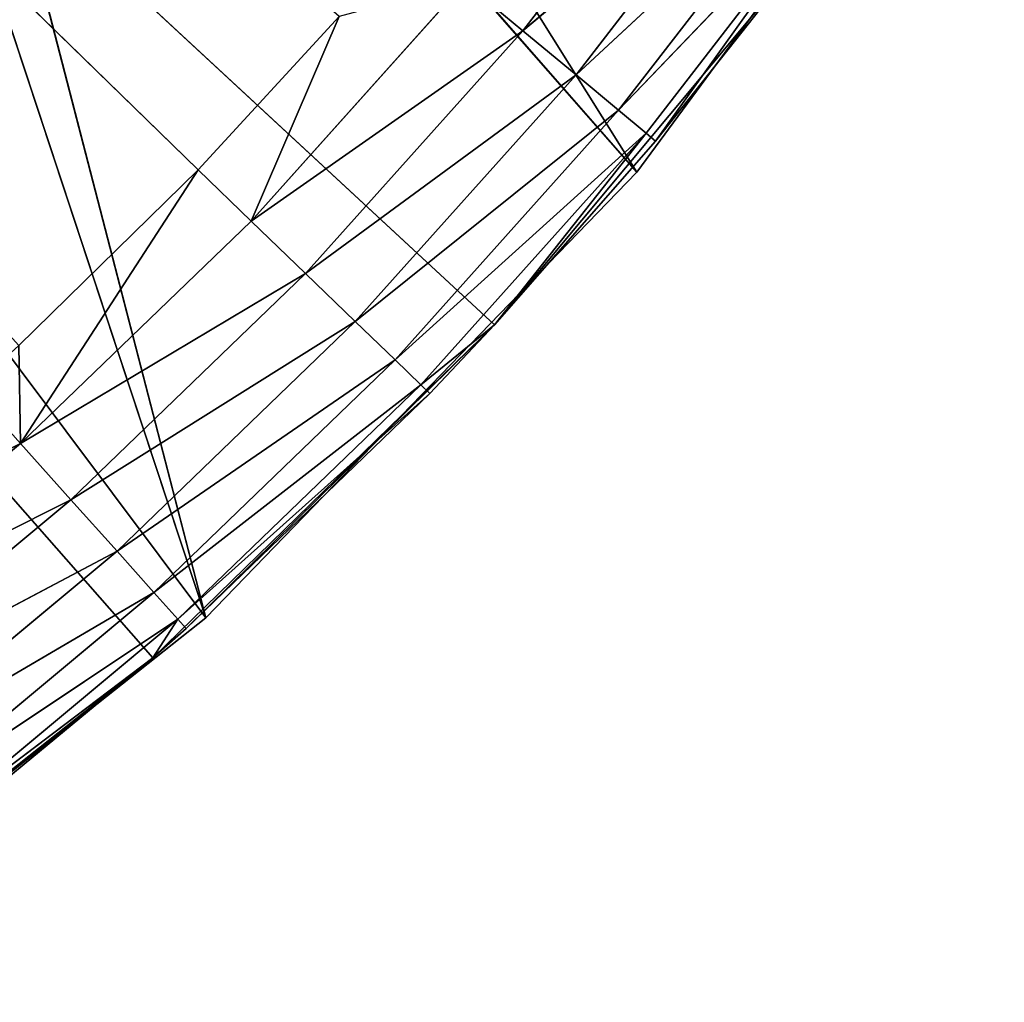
# Model space of a CAD drawing. Extents: x 0 to 20, y -20 to 0.
# Tile 122 of 250: x 16.3 to 18.4, y -18.2 to -16.1. Entities that reach past the tile are written whole.
import ezdxf

# ---------------------------------------------------------------- set-up
doc = ezdxf.new("R2010")
doc.units = 0
doc.header["$LTSCALE"] = 25.4
doc.layers.get('0').update_dxf_attribs({"color": 13, "linetype": 'CONTINUOUS'})

# ---------------------------------------------------------------- blocks, each defined once
blk = doc.blocks.new('BULB-LED-G9-LENS-9173_STL')
at = {"color": 7}
for p, q in [((16.3085, 52.7852, 17.0407), (15.6807, 52.7474, 17.3567)), ((16.3085, 52.7852, 17.0407), (15.6807, 52.7474, 17.3567)), ((16.417, 52.7697, 17.1618), (15.7778, 52.7852, 17.4825)), ((16.417, 52.7697, 17.1618), (15.7778, 52.7852, 17.4825)), ((16.3085, 52.7852, 17.0407), (15.7778, 52.7852, 17.4825)), ((16.3085, 52.7852, 17.0407), (15.7778, 52.7852, 17.4825)), ((16.2025, 52.7474, 16.9224), (16.3085, 52.7852, 17.0407)), ((16.2025, 52.7474, 16.9224), (16.3085, 52.7852, 17.0407)), ((16.3085, 52.7852, 17.0407), (16.3047, 52.7474, 16.8295)), ((16.3085, 52.7852, 17.0407), (16.3047, 52.7474, 16.8295)), ((16.3085, 52.7852, 17.0407), (16.6913, 52.7474, 16.4512)), ((16.3085, 52.7852, 17.0407), (16.6913, 52.7474, 16.4512)), ((16.3085, 52.7852, 17.0407), (16.8056, 52.7852, 16.5615)), ((16.3085, 52.7852, 17.0407), (16.8056, 52.7852, 16.5615)), ((16.3085, 52.7852, 17.0407), (16.9227, 52.7697, 16.6743)), ((16.3085, 52.7852, 17.0407), (16.9227, 52.7697, 16.6743)), ((16.3085, 52.7852, 17.0407), (16.417, 52.7697, 17.1618)), ((16.3085, 52.7852, 17.0407), (16.417, 52.7697, 17.1618)), ((16.6913, 52.7474, 16.4512), (16.8056, 52.7852, 16.5615)), ((16.6913, 52.7474, 16.4512), (16.8056, 52.7852, 16.5615)), ((17.3914, 52.7697, 16.1512), (16.8056, 52.7852, 16.5615)), ((16.8056, 52.7852, 16.5615), (16.9227, 52.7697, 16.6743)), ((17.3914, 52.7697, 16.1512), (16.8056, 52.7852, 16.5615)), ((17.2664, 52.7852, 16.0472), (16.8056, 52.7852, 16.5615)), ((17.2664, 52.7852, 16.0472), (16.8056, 52.7852, 16.5615)), ((16.9949, 52.7474, 16.1207), (16.8056, 52.7852, 16.5615)), ((16.9949, 52.7474, 16.1207), (16.8056, 52.7852, 16.5615)), ((16.8056, 52.7852, 16.5615), (16.9227, 52.7697, 16.6743)), ((17.2664, 52.7852, 16.0472), (17.3914, 52.7697, 16.1512)), ((17.2664, 52.7852, 16.0472), (17.3914, 52.7697, 16.1512)), ((16.5164, 52.7027, 17.2727), (15.8771, 52.7697, 17.6111)), ((16.5164, 52.7027, 17.2727), (15.8771, 52.7697, 17.6111)), ((16.417, 52.7697, 17.1618), (15.8771, 52.7697, 17.6111)), ((16.417, 52.7697, 17.1618), (15.8771, 52.7697, 17.6111)), ((16.417, 52.7697, 17.1618), (16.9227, 52.7697, 16.6743)), ((16.417, 52.7697, 17.1618), (16.9227, 52.7697, 16.6743)), ((16.417, 52.7697, 17.1618), (17.0299, 52.7027, 16.7776)), ((16.417, 52.7697, 17.1618), (17.0299, 52.7027, 16.7776)), ((16.417, 52.7697, 17.1618), (16.5164, 52.7027, 17.2727)), ((16.417, 52.7697, 17.1618), (16.5164, 52.7027, 17.2727)), ((17.5058, 52.7027, 16.2464), (16.9227, 52.7697, 16.6743)), ((16.9227, 52.7697, 16.6743), (17.0299, 52.7027, 16.7776)), ((17.5058, 52.7027, 16.2464), (16.9227, 52.7697, 16.6743)), ((17.3914, 52.7697, 16.1512), (16.9227, 52.7697, 16.6743)), ((17.3914, 52.7697, 16.1512), (16.9227, 52.7697, 16.6743)), ((16.9227, 52.7697, 16.6743), (17.0299, 52.7027, 16.7776)), ((17.3914, 52.7697, 16.1512), (17.8207, 52.7697, 15.5952)), ((17.3914, 52.7697, 16.1512), (17.8207, 52.7697, 15.5952)), ((17.3914, 52.7697, 16.1512), (17.9418, 52.7027, 15.6819)), ((17.3914, 52.7697, 16.1512), (17.9418, 52.7027, 15.6819)), ((17.3914, 52.7697, 16.1512), (17.5058, 52.7027, 16.2464)), ((17.3914, 52.7697, 16.1512), (17.5058, 52.7027, 16.2464)), ((16.6913, 52.7474, 16.4512), (10.6625, 49.2157, 10.5797)), ((16.6913, 52.7474, 16.4512), (10.6625, 49.2157, 10.5797)), ((16.6913, 52.7474, 16.4512), (16.3047, 52.7474, 16.8295)), ((16.6913, 52.7474, 16.4512), (16.3047, 52.7474, 16.8295)), ((16.9949, 52.7474, 16.1207), (16.6913, 52.7474, 16.4512)), ((16.9949, 52.7474, 16.1207), (16.6913, 52.7474, 16.4512)), ((16.5961, 52.5914, 17.3616), (15.9681, 52.7027, 17.729)), ((16.5961, 52.5914, 17.3616), (15.9681, 52.7027, 17.729)), ((16.5164, 52.7027, 17.2727), (15.9681, 52.7027, 17.729)), ((16.5164, 52.7027, 17.2727), (15.9681, 52.7027, 17.729)), ((16.5164, 52.7027, 17.2727), (17.0299, 52.7027, 16.7776)), ((16.5164, 52.7027, 17.2727), (17.0299, 52.7027, 16.7776)), ((16.5164, 52.7027, 17.2727), (17.1158, 52.5914, 16.8605)), ((16.5164, 52.7027, 17.2727), (17.1158, 52.5914, 16.8605)), ((16.5164, 52.7027, 17.2727), (16.5961, 52.5914, 17.3616)), ((16.5164, 52.7027, 17.2727), (16.5961, 52.5914, 17.3616)), ((17.5976, 52.5914, 16.3228), (17.0299, 52.7027, 16.7776)), ((17.0299, 52.7027, 16.7776), (17.1158, 52.5914, 16.8605)), ((17.5976, 52.5914, 16.3228), (17.0299, 52.7027, 16.7776)), ((17.5058, 52.7027, 16.2464), (17.0299, 52.7027, 16.7776)), ((17.5058, 52.7027, 16.2464), (17.0299, 52.7027, 16.7776)), ((17.0299, 52.7027, 16.7776), (17.1158, 52.5914, 16.8605)), ((17.5058, 52.7027, 16.2464), (17.9418, 52.7027, 15.6819)), ((17.5058, 52.7027, 16.2464), (17.9418, 52.7027, 15.6819)), ((17.5058, 52.7027, 16.2464), (18.0389, 52.5914, 15.7513)), ((17.5058, 52.7027, 16.2464), (18.0389, 52.5914, 15.7513)), ((17.5058, 52.7027, 16.2464), (17.5976, 52.5914, 16.3228)), ((17.5058, 52.7027, 16.2464), (17.5976, 52.5914, 16.3228)), ((16.6475, 52.4474, 17.4191), (16.0411, 52.5914, 17.8235)), ((16.6475, 52.4474, 17.4191), (16.0411, 52.5914, 17.8235)), ((16.5961, 52.5914, 17.3616), (16.0411, 52.5914, 17.8235)), ((16.5961, 52.5914, 17.3616), (16.0411, 52.5914, 17.8235)), ((16.5961, 52.5914, 17.3616), (17.1158, 52.5914, 16.8605)), ((16.5961, 52.5914, 17.3616), (17.1158, 52.5914, 16.8605)), ((16.5961, 52.5914, 17.3616), (17.1714, 52.4474, 16.9141)), ((16.5961, 52.5914, 17.3616), (17.1714, 52.4474, 16.9141)), ((16.5961, 52.5914, 17.3616), (16.6475, 52.4474, 17.4191)), ((16.5961, 52.5914, 17.3616), (16.6475, 52.4474, 17.4191)), ((17.6569, 52.4474, 16.3721), (17.1158, 52.5914, 16.8605)), ((17.1158, 52.5914, 16.8605), (17.1714, 52.4474, 16.9141)), ((17.6569, 52.4474, 16.3721), (17.1158, 52.5914, 16.8605)), ((17.5976, 52.5914, 16.3228), (17.1158, 52.5914, 16.8605)), ((17.5976, 52.5914, 16.3228), (17.1158, 52.5914, 16.8605)), ((17.1158, 52.5914, 16.8605), (17.1714, 52.4474, 16.9141)), ((17.5976, 52.5914, 16.3228), (18.0389, 52.5914, 15.7513)), ((17.5976, 52.5914, 16.3228), (18.0389, 52.5914, 15.7513)), ((17.5976, 52.5914, 16.3228), (18.1016, 52.4474, 15.7962)), ((17.5976, 52.5914, 16.3228), (18.1016, 52.4474, 15.7962)), ((17.5976, 52.5914, 16.3228), (17.6569, 52.4474, 16.3721)), ((17.5976, 52.5914, 16.3228), (17.6569, 52.4474, 16.3721)), ((16.5937, 52.2864, 17.5025), (16.0882, 52.4474, 17.8845)), ((16.5937, 52.2864, 17.5025), (16.0882, 52.4474, 17.8845)), ((16.6475, 52.4474, 17.4191), (16.0882, 52.4474, 17.8845)), ((16.6475, 52.4474, 17.4191), (16.0882, 52.4474, 17.8845)), ((16.6475, 52.4474, 17.4191), (16.5937, 52.2864, 17.5025)), ((16.6475, 52.4474, 17.4191), (16.5937, 52.2864, 17.5025)), ((16.6653, 52.2864, 17.4389), (16.6475, 52.4474, 17.4191)), ((16.6475, 52.4474, 17.4191), (17.1714, 52.4474, 16.9141)), ((16.6475, 52.4474, 17.4191), (17.1714, 52.4474, 16.9141)), ((16.6475, 52.4474, 17.4191), (17.1905, 52.2864, 16.9326)), ((16.6475, 52.4474, 17.4191), (17.1905, 52.2864, 16.9326)), ((16.6653, 52.2864, 17.4389), (16.6475, 52.4474, 17.4191)), ((17.3302, 52.2864, 16.7847), (17.1714, 52.4474, 16.9141)), ((17.1714, 52.4474, 16.9141), (17.1905, 52.2864, 16.9326)), ((17.3302, 52.2864, 16.7847), (17.1714, 52.4474, 16.9141)), ((17.6569, 52.4474, 16.3721), (17.1714, 52.4474, 16.9141)), ((17.6569, 52.4474, 16.3721), (17.1714, 52.4474, 16.9141)), ((17.1714, 52.4474, 16.9141), (17.1905, 52.2864, 16.9326)), ((17.6569, 52.4474, 16.3721), (17.3302, 52.2864, 16.7847)), ((17.6569, 52.4474, 16.3721), (17.3302, 52.2864, 16.7847)), ((17.6774, 52.2864, 16.3892), (17.6569, 52.4474, 16.3721)), ((17.6569, 52.4474, 16.3721), (18.1016, 52.4474, 15.7962)), ((17.6774, 52.2864, 16.3892), (17.6569, 52.4474, 16.3721)), ((17.6569, 52.4474, 16.3721), (18.1016, 52.4474, 15.7962)), ((17.6774, 52.2864, 16.3892), (18.1016, 52.4474, 15.7962)), ((17.6774, 52.2864, 16.3892), (18.1016, 52.4474, 15.7962)), ((16.5937, 52.2864, 17.5025), (16.1045, 52.2864, 17.9056)), ((16.1045, 52.2864, 17.9056), (16.5937, 45.0385, 17.5025)), ((16.1045, 52.2864, 17.9056), (16.5937, 45.0385, 17.5025)), ((16.5937, 52.2864, 17.5025), (16.1045, 52.2864, 17.9056)), ((16.6653, 52.2864, 17.4389), (16.5937, 45.0385, 17.5025)), ((16.6653, 52.2864, 17.4389), (16.5937, 52.2864, 17.5025)), ((16.5937, 52.2864, 17.5025), (16.5937, 45.0385, 17.5025)), ((16.6653, 52.2864, 17.4389), (16.5937, 45.0385, 17.5025)), ((16.5937, 52.2864, 17.5025), (16.5937, 45.0385, 17.5025)), ((16.6653, 52.2864, 17.4389), (16.5937, 52.2864, 17.5025)), ((17.1905, 52.2864, 16.9326), (16.6653, 52.2864, 17.4389)), ((16.6653, 52.2864, 17.4389), (17.3302, 45.0385, 16.7847)), ((16.6653, 52.2864, 17.4389), (17.3302, 45.0385, 16.7847)), ((17.1905, 52.2864, 16.9326), (16.6653, 52.2864, 17.4389)), ((17.3302, 52.2864, 16.7847), (17.1905, 52.2864, 16.9326)), ((17.1905, 52.2864, 16.9326), (17.3302, 45.0385, 16.7847)), ((17.1905, 52.2864, 16.9326), (17.3302, 45.0385, 16.7847)), ((17.3302, 52.2864, 16.7847), (17.1905, 52.2864, 16.9326)), ((17.3302, 52.2864, 16.7847), (17.3302, 45.0385, 16.7847)), ((17.3302, 45.0385, 16.7847), (17.6774, 52.2864, 16.3892)), ((17.6774, 52.2864, 16.3892), (17.3302, 52.2864, 16.7847)), ((17.3302, 45.0385, 16.7847), (17.6774, 52.2864, 16.3892)), ((17.3302, 52.2864, 16.7847), (17.3302, 45.0385, 16.7847)), ((17.6774, 52.2864, 16.3892), (17.3302, 52.2864, 16.7847)), ((17.989, 45.0385, 15.9951), (17.6774, 52.2864, 16.3892)), ((17.989, 45.0385, 15.9951), (17.6774, 52.2864, 16.3892)), ((17.989, 52.2864, 15.9951), (17.6774, 52.2864, 16.3892)), ((17.989, 52.2864, 15.9951), (17.6774, 52.2864, 16.3892)), ((17.3302, 45.0385, 16.7847), (10, 45.0385, 10)), ((17.3302, 45.0385, 16.7847), (10, 45.0385, 10)), ((16.5937, 45.0385, 17.5025), (10, 45.0385, 10)), ((16.5937, 45.0385, 17.5025), (10, 45.0385, 10)), ((16.5937, 45.0385, 17.5025), (15.7874, 45.0385, 18.1407)), ((16.5937, 45.0385, 17.5025), (15.7874, 45.0385, 18.1407)), ((17.3302, 45.0385, 16.7847), (16.5937, 45.0385, 17.5025)), ((17.3302, 45.0385, 16.7847), (16.5937, 45.0385, 17.5025)), ((17.989, 45.0385, 15.9951), (17.3302, 45.0385, 16.7847)), ((17.989, 45.0385, 15.9951), (17.3302, 45.0385, 16.7847))]:
    blk.add_line(p, q, dxfattribs=at)
at = {"color": 9}
for p, q in [((16.7078, 45.012, 17.4165), (15.2007, 45.012, 15.4039)), ((16.7078, 45.012, 17.4165), (15.2007, 45.012, 15.4039)), ((16.7078, 45.012, 17.4165), (15.6595, 45.012, 18.2444)), ((15.6595, 45.012, 18.2444), (16.7078, 18.012, 17.4165)), ((15.6595, 45.012, 18.2444), (16.7078, 18.012, 17.4165)), ((16.7078, 45.012, 17.4165), (15.6595, 45.012, 18.2444)), ((16.7078, 45.012, 17.4165), (15.9647, 45.012, 14.5467)), ((16.7078, 45.012, 17.4165), (15.9647, 45.012, 14.5467)), ((17.6365, 45.012, 16.4563), (15.9647, 45.012, 14.5467)), ((17.6365, 45.012, 16.4563), (15.9647, 45.012, 14.5467)), ((17.6365, 45.012, 16.4563), (16.7078, 45.012, 17.4165)), ((16.7078, 45.012, 17.4165), (17.6365, 18.012, 16.4563)), ((16.7078, 45.012, 17.4165), (17.6365, 18.012, 16.4563)), ((16.7078, 45.012, 17.4165), (16.7078, 18.012, 17.4165)), ((16.7078, 45.012, 17.4165), (16.7078, 18.012, 17.4165)), ((17.6365, 45.012, 16.4563), (16.7078, 45.012, 17.4165)), ((18.4289, 45.012, 15.3808), (17.6365, 45.012, 16.4563)), ((17.6365, 45.012, 16.4563), (18.4289, 18.012, 15.3808)), ((17.6365, 45.012, 16.4563), (18.4289, 18.012, 15.3808)), ((17.6365, 45.012, 16.4563), (17.6365, 18.012, 16.4563)), ((17.6365, 45.012, 16.4563), (17.6365, 18.012, 16.4563)), ((18.4289, 45.012, 15.3808), (17.6365, 45.012, 16.4563)), ((16.7078, 18.012, 17.4165), (15, 18.012, 12.25)), ((15, 18.012, 12.25), (17.6365, 18.012, 16.4563)), ((16.7078, 18.012, 17.4165), (15, 18.012, 12.25)), ((15, 18.012, 12.25), (17.6365, 18.012, 16.4563)), ((16.7078, 18.012, 17.4165), (15.6595, 18.012, 18.2444)), ((16.7078, 18.012, 17.4165), (15.6595, 18.012, 18.2444)), ((17.6365, 18.012, 16.4563), (16.7078, 18.012, 17.4165)), ((17.6365, 18.012, 16.4563), (16.7078, 18.012, 17.4165)), ((18.4289, 18.012, 15.3808), (17.6365, 18.012, 16.4563)), ((18.4289, 18.012, 15.3808), (17.6365, 18.012, 16.4563))]:
    blk.add_line(p, q, dxfattribs=at)
at = {"color": 7}
mesh = blk.add_polyface(dxfattribs=at)
corners = [(15.7778, 52.7852, 17.4825), (16.3085, 52.7852, 17.0407), (15.6807, 52.7474, 17.3567)]
mesh.append_faces([[corners[k] for k in face] for face in [(0, 1, 2)]], dxfattribs={"color": 7})
mesh = blk.add_polyface(dxfattribs=at)
corners = [(15.6807, 52.7474, 17.3567), (16.3085, 52.7852, 17.0407), (16.2025, 52.7474, 16.9224)]
mesh.append_faces([[corners[k] for k in face] for face in [(0, 1, 2)]], dxfattribs={"color": 7})
mesh = blk.add_polyface(dxfattribs=at)
corners = [(15.8771, 52.7697, 17.6111), (16.417, 52.7697, 17.1618), (15.7778, 52.7852, 17.4825)]
mesh.append_faces([[corners[k] for k in face] for face in [(0, 1, 2)]], dxfattribs={"color": 7})
mesh = blk.add_polyface(dxfattribs=at)
corners = [(15.7778, 52.7852, 17.4825), (16.417, 52.7697, 17.1618), (16.3085, 52.7852, 17.0407)]
mesh.append_faces([[corners[k] for k in face] for face in [(0, 1, 2)]], dxfattribs={"color": 7})
mesh = blk.add_polyface(dxfattribs=at)
corners = [(16.3085, 52.7852, 17.0407), (16.3047, 52.7474, 16.8295), (16.2025, 52.7474, 16.9224)]
mesh.append_faces([[corners[k] for k in face] for face in [(0, 1, 2)]], dxfattribs={"color": 7})
mesh = blk.add_polyface(dxfattribs=at)
corners = [(16.3085, 52.7852, 17.0407), (16.6913, 52.7474, 16.4512), (16.3047, 52.7474, 16.8295)]
mesh.append_faces([[corners[k] for k in face] for face in [(0, 1, 2)]], dxfattribs={"color": 7})
mesh = blk.add_polyface(dxfattribs=at)
corners = [(16.3085, 52.7852, 17.0407), (16.8056, 52.7852, 16.5615), (16.6913, 52.7474, 16.4512)]
mesh.append_faces([[corners[k] for k in face] for face in [(0, 1, 2)]], dxfattribs={"color": 7})
mesh = blk.add_polyface(dxfattribs=at)
corners = [(16.3085, 52.7852, 17.0407), (16.9227, 52.7697, 16.6743), (16.8056, 52.7852, 16.5615)]
mesh.append_faces([[corners[k] for k in face] for face in [(0, 1, 2)]], dxfattribs={"color": 7})
mesh = blk.add_polyface(dxfattribs=at)
corners = [(16.417, 52.7697, 17.1618), (16.9227, 52.7697, 16.6743), (16.3085, 52.7852, 17.0407)]
mesh.append_faces([[corners[k] for k in face] for face in [(0, 1, 2)]], dxfattribs={"color": 7})
mesh = blk.add_polyface(dxfattribs=at)
corners = [(16.8056, 52.7852, 16.5615), (16.9949, 52.7474, 16.1207), (16.6913, 52.7474, 16.4512)]
mesh.append_faces([[corners[k] for k in face] for face in [(0, 1, 2)]], dxfattribs={"color": 7})
mesh = blk.add_polyface(dxfattribs=at)
corners = [(16.9227, 52.7697, 16.6743), (17.3914, 52.7697, 16.1512), (16.8056, 52.7852, 16.5615)]
mesh.append_faces([[corners[k] for k in face] for face in [(0, 1, 2)]], dxfattribs={"color": 7})
mesh = blk.add_polyface(dxfattribs=at)
corners = [(16.8056, 52.7852, 16.5615), (17.3914, 52.7697, 16.1512), (17.2664, 52.7852, 16.0472)]
mesh.append_faces([[corners[k] for k in face] for face in [(0, 1, 2)]], dxfattribs={"color": 7})
mesh = blk.add_polyface(dxfattribs=at)
corners = [(16.8056, 52.7852, 16.5615), (17.2664, 52.7852, 16.0472), (16.9949, 52.7474, 16.1207)]
mesh.append_faces([[corners[k] for k in face] for face in [(0, 1, 2)]], dxfattribs={"color": 7})
mesh = blk.add_polyface(dxfattribs=at)
corners = [(17.3914, 52.7697, 16.1512), (17.8207, 52.7697, 15.5952), (17.2664, 52.7852, 16.0472)]
mesh.append_faces([[corners[k] for k in face] for face in [(0, 1, 2)]], dxfattribs={"color": 7})
mesh = blk.add_polyface(dxfattribs=at)
corners = [(15.9681, 52.7027, 17.729), (16.5164, 52.7027, 17.2727), (15.8771, 52.7697, 17.6111)]
mesh.append_faces([[corners[k] for k in face] for face in [(0, 1, 2)]], dxfattribs={"color": 7})
mesh = blk.add_polyface(dxfattribs=at)
corners = [(15.8771, 52.7697, 17.6111), (16.5164, 52.7027, 17.2727), (16.417, 52.7697, 17.1618)]
mesh.append_faces([[corners[k] for k in face] for face in [(0, 1, 2)]], dxfattribs={"color": 7})
mesh = blk.add_polyface(dxfattribs=at)
corners = [(16.417, 52.7697, 17.1618), (17.0299, 52.7027, 16.7776), (16.9227, 52.7697, 16.6743)]
mesh.append_faces([[corners[k] for k in face] for face in [(0, 1, 2)]], dxfattribs={"color": 7})
mesh = blk.add_polyface(dxfattribs=at)
corners = [(16.5164, 52.7027, 17.2727), (17.0299, 52.7027, 16.7776), (16.417, 52.7697, 17.1618)]
mesh.append_faces([[corners[k] for k in face] for face in [(0, 1, 2)]], dxfattribs={"color": 7})
mesh = blk.add_polyface(dxfattribs=at)
corners = [(17.0299, 52.7027, 16.7776), (17.5058, 52.7027, 16.2464), (16.9227, 52.7697, 16.6743)]
mesh.append_faces([[corners[k] for k in face] for face in [(0, 1, 2)]], dxfattribs={"color": 7})
mesh = blk.add_polyface(dxfattribs=at)
corners = [(16.9227, 52.7697, 16.6743), (17.5058, 52.7027, 16.2464), (17.3914, 52.7697, 16.1512)]
mesh.append_faces([[corners[k] for k in face] for face in [(0, 1, 2)]], dxfattribs={"color": 7})
mesh = blk.add_polyface(dxfattribs=at)
corners = [(17.3914, 52.7697, 16.1512), (17.9418, 52.7027, 15.6819), (17.8207, 52.7697, 15.5952)]
mesh.append_faces([[corners[k] for k in face] for face in [(0, 1, 2)]], dxfattribs={"color": 7})
mesh = blk.add_polyface(dxfattribs=at)
corners = [(17.5058, 52.7027, 16.2464), (17.9418, 52.7027, 15.6819), (17.3914, 52.7697, 16.1512)]
mesh.append_faces([[corners[k] for k in face] for face in [(0, 1, 2)]], dxfattribs={"color": 7})
mesh = blk.add_polyface(dxfattribs=at)
corners = [(16.3047, 52.7474, 16.8295), (16.6913, 52.7474, 16.4512), (10.6625, 49.2157, 10.5797)]
mesh.append_faces([[corners[k] for k in face] for face in [(0, 1, 2)]], dxfattribs={"color": 7})
mesh = blk.add_polyface(dxfattribs=at)
corners = [(16.6913, 52.7474, 16.4512), (16.9949, 52.7474, 16.1207), (10.6625, 49.2157, 10.5797)]
mesh.append_faces([[corners[k] for k in face] for face in [(0, 1, 2)]], dxfattribs={"color": 7})
mesh = blk.add_polyface(dxfattribs=at)
corners = [(16.0411, 52.5914, 17.8235), (16.5961, 52.5914, 17.3616), (15.9681, 52.7027, 17.729)]
mesh.append_faces([[corners[k] for k in face] for face in [(0, 1, 2)]], dxfattribs={"color": 7})
mesh = blk.add_polyface(dxfattribs=at)
corners = [(15.9681, 52.7027, 17.729), (16.5961, 52.5914, 17.3616), (16.5164, 52.7027, 17.2727)]
mesh.append_faces([[corners[k] for k in face] for face in [(0, 1, 2)]], dxfattribs={"color": 7})
mesh = blk.add_polyface(dxfattribs=at)
corners = [(16.5164, 52.7027, 17.2727), (17.1158, 52.5914, 16.8605), (17.0299, 52.7027, 16.7776)]
mesh.append_faces([[corners[k] for k in face] for face in [(0, 1, 2)]], dxfattribs={"color": 7})
mesh = blk.add_polyface(dxfattribs=at)
corners = [(16.5961, 52.5914, 17.3616), (17.1158, 52.5914, 16.8605), (16.5164, 52.7027, 17.2727)]
mesh.append_faces([[corners[k] for k in face] for face in [(0, 1, 2)]], dxfattribs={"color": 7})
mesh = blk.add_polyface(dxfattribs=at)
corners = [(17.1158, 52.5914, 16.8605), (17.5976, 52.5914, 16.3228), (17.0299, 52.7027, 16.7776)]
mesh.append_faces([[corners[k] for k in face] for face in [(0, 1, 2)]], dxfattribs={"color": 7})
mesh = blk.add_polyface(dxfattribs=at)
corners = [(17.0299, 52.7027, 16.7776), (17.5976, 52.5914, 16.3228), (17.5058, 52.7027, 16.2464)]
mesh.append_faces([[corners[k] for k in face] for face in [(0, 1, 2)]], dxfattribs={"color": 7})
mesh = blk.add_polyface(dxfattribs=at)
corners = [(17.5058, 52.7027, 16.2464), (18.0389, 52.5914, 15.7513), (17.9418, 52.7027, 15.6819)]
mesh.append_faces([[corners[k] for k in face] for face in [(0, 1, 2)]], dxfattribs={"color": 7})
mesh = blk.add_polyface(dxfattribs=at)
corners = [(17.5976, 52.5914, 16.3228), (18.0389, 52.5914, 15.7513), (17.5058, 52.7027, 16.2464)]
mesh.append_faces([[corners[k] for k in face] for face in [(0, 1, 2)]], dxfattribs={"color": 7})
mesh = blk.add_polyface(dxfattribs=at)
corners = [(16.6475, 52.4474, 17.4191), (16.0411, 52.5914, 17.8235), (16.0882, 52.4474, 17.8845)]
mesh.append_faces([[corners[k] for k in face] for face in [(0, 1, 2)]], dxfattribs={"color": 7})
mesh = blk.add_polyface(dxfattribs=at)
corners = [(16.6475, 52.4474, 17.4191), (16.5961, 52.5914, 17.3616), (16.0411, 52.5914, 17.8235)]
mesh.append_faces([[corners[k] for k in face] for face in [(0, 1, 2)]], dxfattribs={"color": 7})
mesh = blk.add_polyface(dxfattribs=at)
corners = [(17.1714, 52.4474, 16.9141), (17.1158, 52.5914, 16.8605), (16.5961, 52.5914, 17.3616)]
mesh.append_faces([[corners[k] for k in face] for face in [(0, 1, 2)]], dxfattribs={"color": 7})
mesh = blk.add_polyface(dxfattribs=at)
corners = [(17.1714, 52.4474, 16.9141), (16.5961, 52.5914, 17.3616), (16.6475, 52.4474, 17.4191)]
mesh.append_faces([[corners[k] for k in face] for face in [(0, 1, 2)]], dxfattribs={"color": 7})
mesh = blk.add_polyface(dxfattribs=at)
corners = [(17.1158, 52.5914, 16.8605), (17.1714, 52.4474, 16.9141), (17.6569, 52.4474, 16.3721)]
mesh.append_faces([[corners[k] for k in face] for face in [(0, 1, 2)]], dxfattribs={"color": 7})
mesh = blk.add_polyface(dxfattribs=at)
corners = [(17.1158, 52.5914, 16.8605), (17.6569, 52.4474, 16.3721), (17.5976, 52.5914, 16.3228)]
mesh.append_faces([[corners[k] for k in face] for face in [(0, 1, 2)]], dxfattribs={"color": 7})
mesh = blk.add_polyface(dxfattribs=at)
corners = [(17.5976, 52.5914, 16.3228), (18.1016, 52.4474, 15.7962), (18.0389, 52.5914, 15.7513)]
mesh.append_faces([[corners[k] for k in face] for face in [(0, 1, 2)]], dxfattribs={"color": 7})
mesh = blk.add_polyface(dxfattribs=at)
corners = [(17.5976, 52.5914, 16.3228), (17.6569, 52.4474, 16.3721), (18.1016, 52.4474, 15.7962)]
mesh.append_faces([[corners[k] for k in face] for face in [(0, 1, 2)]], dxfattribs={"color": 7})
mesh = blk.add_polyface(dxfattribs=at)
corners = [(16.5937, 52.2864, 17.5025), (16.0882, 52.4474, 17.8845), (16.1045, 52.2864, 17.9056)]
mesh.append_faces([[corners[k] for k in face] for face in [(0, 1, 2)]], dxfattribs={"color": 7})
mesh = blk.add_polyface(dxfattribs=at)
corners = [(16.6475, 52.4474, 17.4191), (16.0882, 52.4474, 17.8845), (16.5937, 52.2864, 17.5025)]
mesh.append_faces([[corners[k] for k in face] for face in [(0, 1, 2)]], dxfattribs={"color": 7})
mesh = blk.add_polyface(dxfattribs=at)
corners = [(16.6653, 52.2864, 17.4389), (16.6475, 52.4474, 17.4191), (16.5937, 52.2864, 17.5025)]
mesh.append_faces([[corners[k] for k in face] for face in [(0, 1, 2)]], dxfattribs={"color": 7})
mesh = blk.add_polyface(dxfattribs=at)
corners = [(17.1905, 52.2864, 16.9326), (17.1714, 52.4474, 16.9141), (16.6475, 52.4474, 17.4191)]
mesh.append_faces([[corners[k] for k in face] for face in [(0, 1, 2)]], dxfattribs={"color": 7})
mesh = blk.add_polyface(dxfattribs=at)
corners = [(17.1905, 52.2864, 16.9326), (16.6475, 52.4474, 17.4191), (16.6653, 52.2864, 17.4389)]
mesh.append_faces([[corners[k] for k in face] for face in [(0, 1, 2)]], dxfattribs={"color": 7})
mesh = blk.add_polyface(dxfattribs=at)
corners = [(17.1714, 52.4474, 16.9141), (17.1905, 52.2864, 16.9326), (17.3302, 52.2864, 16.7847)]
mesh.append_faces([[corners[k] for k in face] for face in [(0, 1, 2)]], dxfattribs={"color": 7})
mesh = blk.add_polyface(dxfattribs=at)
corners = [(17.1714, 52.4474, 16.9141), (17.3302, 52.2864, 16.7847), (17.6569, 52.4474, 16.3721)]
mesh.append_faces([[corners[k] for k in face] for face in [(0, 1, 2)]], dxfattribs={"color": 7})
mesh = blk.add_polyface(dxfattribs=at)
corners = [(17.6569, 52.4474, 16.3721), (17.3302, 52.2864, 16.7847), (17.6774, 52.2864, 16.3892)]
mesh.append_faces([[corners[k] for k in face] for face in [(0, 1, 2)]], dxfattribs={"color": 7})
mesh = blk.add_polyface(dxfattribs=at)
corners = [(17.6569, 52.4474, 16.3721), (17.6774, 52.2864, 16.3892), (18.1016, 52.4474, 15.7962)]
mesh.append_faces([[corners[k] for k in face] for face in [(0, 1, 2)]], dxfattribs={"color": 7})
mesh = blk.add_polyface(dxfattribs=at)
corners = [(18.1016, 52.4474, 15.7962), (17.6774, 52.2864, 16.3892), (17.989, 52.2864, 15.9951)]
mesh.append_faces([[corners[k] for k in face] for face in [(0, 1, 2)]], dxfattribs={"color": 7})
mesh = blk.add_polyface(dxfattribs=at)
corners = [(16.5937, 45.0385, 17.5025), (16.1045, 52.2864, 17.9056), (15.7874, 45.0385, 18.1407)]
mesh.append_faces([[corners[k] for k in face] for face in [(0, 1, 2)]], dxfattribs={"color": 7})
mesh = blk.add_polyface(dxfattribs=at)
corners = [(16.5937, 52.2864, 17.5025), (16.1045, 52.2864, 17.9056), (16.5937, 45.0385, 17.5025)]
mesh.append_faces([[corners[k] for k in face] for face in [(0, 1, 2)]], dxfattribs={"color": 7})
mesh = blk.add_polyface(dxfattribs=at)
corners = [(17.3302, 45.0385, 16.7847), (16.6653, 52.2864, 17.4389), (16.5937, 45.0385, 17.5025)]
mesh.append_faces([[corners[k] for k in face] for face in [(0, 1, 2)]], dxfattribs={"color": 7})
mesh = blk.add_polyface(dxfattribs=at)
corners = [(16.6653, 52.2864, 17.4389), (16.5937, 52.2864, 17.5025), (16.5937, 45.0385, 17.5025)]
mesh.append_faces([[corners[k] for k in face] for face in [(0, 1, 2)]], dxfattribs={"color": 7})
mesh = blk.add_polyface(dxfattribs=at)
corners = [(17.3302, 45.0385, 16.7847), (17.1905, 52.2864, 16.9326), (16.6653, 52.2864, 17.4389)]
mesh.append_faces([[corners[k] for k in face] for face in [(0, 1, 2)]], dxfattribs={"color": 7})
mesh = blk.add_polyface(dxfattribs=at)
corners = [(17.1905, 52.2864, 16.9326), (17.3302, 45.0385, 16.7847), (17.3302, 52.2864, 16.7847)]
mesh.append_faces([[corners[k] for k in face] for face in [(0, 1, 2)]], dxfattribs={"color": 7})
mesh = blk.add_polyface(dxfattribs=at)
corners = [(17.3302, 52.2864, 16.7847), (17.3302, 45.0385, 16.7847), (17.6774, 52.2864, 16.3892)]
mesh.append_faces([[corners[k] for k in face] for face in [(0, 1, 2)]], dxfattribs={"color": 7})
mesh = blk.add_polyface(dxfattribs=at)
corners = [(17.6774, 52.2864, 16.3892), (17.3302, 45.0385, 16.7847), (17.989, 45.0385, 15.9951)]
mesh.append_faces([[corners[k] for k in face] for face in [(0, 1, 2)]], dxfattribs={"color": 7})
mesh = blk.add_polyface(dxfattribs=at)
corners = [(17.6774, 52.2864, 16.3892), (17.989, 45.0385, 15.9951), (17.989, 52.2864, 15.9951)]
mesh.append_faces([[corners[k] for k in face] for face in [(0, 1, 2)]], dxfattribs={"color": 7})
mesh = blk.add_polyface(dxfattribs=at)
corners = [(17.3302, 45.0385, 16.7847), (10, 45.0385, 10), (17.989, 45.0385, 15.9951)]
mesh.append_faces([[corners[k] for k in face] for face in [(0, 1, 2)]], dxfattribs={"color": 7})
mesh = blk.add_polyface(dxfattribs=at)
corners = [(16.5937, 45.0385, 17.5025), (10, 45.0385, 10), (17.3302, 45.0385, 16.7847)]
mesh.append_faces([[corners[k] for k in face] for face in [(0, 1, 2)]], dxfattribs={"color": 7})
mesh = blk.add_polyface(dxfattribs=at)
corners = [(15.7874, 45.0385, 18.1407), (10, 45.0385, 10), (16.5937, 45.0385, 17.5025)]
mesh.append_faces([[corners[k] for k in face] for face in [(0, 1, 2)]], dxfattribs={"color": 7})
at = {"color": 9}
mesh = blk.add_polyface(dxfattribs=at)
corners = [(15.6595, 45.012, 18.2444), (16.7078, 45.012, 17.4165), (15.2007, 45.012, 15.4039)]
mesh.append_faces([[corners[k] for k in face] for face in [(0, 1, 2)]], dxfattribs={"color": 9})
mesh = blk.add_polyface(dxfattribs=at)
corners = [(16.7078, 45.012, 17.4165), (15.9647, 45.012, 14.5467), (15.2007, 45.012, 15.4039)]
mesh.append_faces([[corners[k] for k in face] for face in [(0, 1, 2)]], dxfattribs={"color": 9})
mesh = blk.add_polyface(dxfattribs=at)
corners = [(16.7078, 45.012, 17.4165), (15.6595, 45.012, 18.2444), (16.7078, 18.012, 17.4165)]
mesh.append_faces([[corners[k] for k in face] for face in [(0, 1, 2)]], dxfattribs={"color": 9})
mesh = blk.add_polyface(dxfattribs=at)
corners = [(16.7078, 18.012, 17.4165), (15.6595, 45.012, 18.2444), (15.6595, 18.012, 18.2444)]
mesh.append_faces([[corners[k] for k in face] for face in [(0, 1, 2)]], dxfattribs={"color": 9})
mesh = blk.add_polyface(dxfattribs=at)
corners = [(16.7078, 45.012, 17.4165), (17.6365, 45.012, 16.4563), (15.9647, 45.012, 14.5467)]
mesh.append_faces([[corners[k] for k in face] for face in [(0, 1, 2)]], dxfattribs={"color": 9})
mesh = blk.add_polyface(dxfattribs=at)
corners = [(17.6365, 45.012, 16.4563), (18.4289, 45.012, 15.3808), (15.9647, 45.012, 14.5467)]
mesh.append_faces([[corners[k] for k in face] for face in [(0, 1, 2)]], dxfattribs={"color": 9})
mesh = blk.add_polyface(dxfattribs=at)
corners = [(16.7078, 45.012, 17.4165), (17.6365, 18.012, 16.4563), (17.6365, 45.012, 16.4563)]
mesh.append_faces([[corners[k] for k in face] for face in [(0, 1, 2)]], dxfattribs={"color": 9})
mesh = blk.add_polyface(dxfattribs=at)
corners = [(16.7078, 45.012, 17.4165), (16.7078, 18.012, 17.4165), (17.6365, 18.012, 16.4563)]
mesh.append_faces([[corners[k] for k in face] for face in [(0, 1, 2)]], dxfattribs={"color": 9})
mesh = blk.add_polyface(dxfattribs=at)
corners = [(17.6365, 45.012, 16.4563), (18.4289, 18.012, 15.3808), (18.4289, 45.012, 15.3808)]
mesh.append_faces([[corners[k] for k in face] for face in [(0, 1, 2)]], dxfattribs={"color": 9})
mesh = blk.add_polyface(dxfattribs=at)
corners = [(17.6365, 45.012, 16.4563), (17.6365, 18.012, 16.4563), (18.4289, 18.012, 15.3808)]
mesh.append_faces([[corners[k] for k in face] for face in [(0, 1, 2)]], dxfattribs={"color": 9})
mesh = blk.add_polyface(dxfattribs=at)
corners = [(16.7078, 18.012, 17.4165), (15, 18.012, 12.25), (17.6365, 18.012, 16.4563)]
mesh.append_faces([[corners[k] for k in face] for face in [(0, 1, 2)]], dxfattribs={"color": 9})
mesh = blk.add_polyface(dxfattribs=at)
corners = [(15.6595, 18.012, 18.2444), (15, 18.012, 12.25), (16.7078, 18.012, 17.4165)]
mesh.append_faces([[corners[k] for k in face] for face in [(0, 1, 2)]], dxfattribs={"color": 9})
mesh = blk.add_polyface(dxfattribs=at)
corners = [(17.6365, 18.012, 16.4563), (15, 18.012, 12.25), (18.4289, 18.012, 15.3808)]
mesh.append_faces([[corners[k] for k in face] for face in [(0, 1, 2)]], dxfattribs={"color": 9})

msp = doc.modelspace()

# ---------------------------------------------------------------- block references
at = {"color": 0, "extrusion": (0, -1, -1.11022e-16)}
msp.add_blockref('BULB-LED-G9-LENS-9173_STL', (0, 0), dxfattribs=at)

doc.saveas('drawing.dxf')
